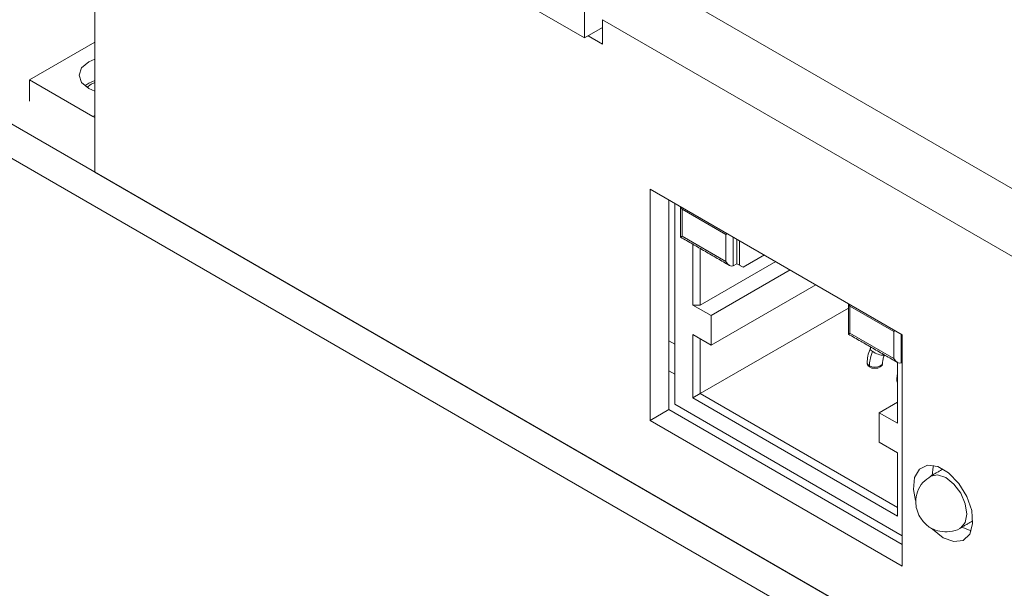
# Model space of a CAD drawing. Header units: inches. Extents: x 0.2 to 16.3, y 0.2 to 11.5.
# Tile 3 of 65: x 0.9 to 2.2, y 1.6 to 2.3. Entities that reach past the tile are written whole.
import ezdxf

# ---------------------------------------------------------------- set-up
doc = ezdxf.new("R2010")
doc.units = ezdxf.units.IN
doc.header["$MEASUREMENT"] = 0

msp = doc.modelspace()

# ---------------------------------------------------------------- linework, layer by layer
at = {"color": 7, "linetype": 'Continuous', "lineweight": 15}
for p, q in [((1.0207, 2.1203), (1.0207, 2.6734)), ((1.6435, 2.2911), (1.6435, 2.4647)), ((1.4208, 2.4197), (1.6435, 2.2911)), ((1.7038, 2.3786), (2.2019, 2.0911)), ((1.6665, 2.3044), (1.6435, 2.2911)), ((1.6665, 2.2831), (1.6665, 2.3141)), ((1.6665, 2.3141), (2.2019, 2.0051)), ((1.6481, 2.2938), (1.6665, 2.2831)), ((1.0207, 2.2855), (0.9377, 2.2376)), ((0.7598, 2.2713), (3.1168, 0.9106)), ((0.9377, 2.2376), (0.9377, 2.2108)), ((0.9377, 2.2376), (1.0183, 2.1911)), ((0.7598, 2.2278), (3.1168, 0.8671)), ((1.0207, 2.1924), (1.0183, 2.1911)), ((1.0207, 2.1899), (1.0183, 2.1911)), ((2.8558, 1.0609), (1.0207, 2.1203)), ((1.7271, 2.099), (1.7271, 1.805)), ((2.0476, 1.9139), (1.7271, 2.099)), ((1.7507, 2.0854), (1.7507, 1.8187)), ((1.7582, 2.081), (1.7582, 1.8256)), ((1.8232, 2.0411), (1.7676, 2.0733)), ((1.7676, 2.0733), (1.7676, 2.039)), ((1.8253, 2.0423), (1.8232, 2.0411)), ((1.8232, 2.0411), (1.8232, 2.0068)), ((1.7676, 2.039), (1.7656, 2.0379)), ((1.8232, 2.0068), (1.7676, 2.039)), ((1.7814, 1.9515), (1.7814, 2.0288)), ((1.8325, 2.0015), (1.8325, 2.0381)), ((1.8372, 2.0355), (1.8372, 2.0041)), ((1.8404, 2.0023), (1.8404, 2.0336)), ((1.7907, 1.9515), (1.7907, 2.0234)), ((1.8867, 2.0069), (1.7907, 1.9515)), ((1.8325, 2.0015), (1.8372, 2.0041)), ((1.8372, 2.0041), (1.8404, 2.0023)), ((1.8451, 1.9996), (1.8372, 2.0041)), ((1.8722, 2.0152), (1.8451, 1.9996)), ((1.9052, 1.9962), (1.8046, 1.9381)), ((1.8404, 2.0023), (1.8451, 1.9996)), ((1.8046, 1.9006), (1.9377, 1.9774)), ((1.7814, 1.9515), (1.8046, 1.9381)), ((1.7814, 1.9515), (1.7907, 1.9515)), ((1.7907, 1.839), (1.9791, 1.9477)), ((2.0367, 1.9179), (1.981, 1.95)), ((1.981, 1.95), (1.981, 1.9158)), ((1.8046, 1.9006), (1.8046, 1.9381)), ((1.981, 1.9158), (1.9791, 1.9146)), ((2.0367, 1.8836), (1.981, 1.9158)), ((2.0387, 1.9191), (2.0367, 1.9179)), ((2.0367, 1.9179), (2.0367, 1.8836)), ((1.7507, 1.9061), (1.7582, 1.9018)), ((1.7814, 1.914), (1.8046, 1.9006)), ((1.7814, 1.8336), (1.7814, 1.914)), ((1.7907, 1.839), (1.7907, 1.9086)), ((2.046, 1.9149), (2.046, 1.8783)), ((2.0476, 1.62), (2.0476, 1.9139)), ((2.0248, 1.8879), (2.0248, 1.8878)), ((2.0414, 1.8787), (2.0414, 1.8014)), ((2.046, 1.8783), (2.0476, 1.8792)), ((1.7507, 1.868), (1.7582, 1.8637)), ((1.7814, 1.8336), (1.7907, 1.839)), ((1.7814, 1.8336), (2.0414, 1.6835)), ((2.0414, 1.6942), (1.7907, 1.839)), ((2.0182, 1.8148), (2.0414, 1.8282)), ((1.7507, 1.8187), (1.7271, 1.805)), ((1.7507, 1.8187), (2.0476, 1.6472)), ((1.7582, 1.8256), (2.0476, 1.6585)), ((1.7271, 1.805), (2.0476, 1.62)), ((2.0182, 1.8148), (2.0182, 1.7773)), ((2.0182, 1.8148), (2.0414, 1.8014)), ((2.0182, 1.7773), (2.0414, 1.7639)), ((2.0414, 1.7639), (2.0414, 1.6835)), ((2.1352, 1.6648), (2.1231, 1.6695))]:
    msp.add_line(p, q, dxfattribs=at)
at = {"color": 7, "linetype": 'Continuous', "lineweight": 15, "flags": 128}
for points in [[(1.0207, 2.2233), (1.0131, 2.2267), (1.0041, 2.2345), (1.0009, 2.2437), (1.0041, 2.2529), (1.0131, 2.2607), (1.0207, 2.2642)], [(1.0082, 2.2301), (1.0131, 2.2335), (1.0207, 2.237)], [(1.0108, 2.2282), (1.0162, 2.2321), (1.0207, 2.2343)], [(2.0099, 1.8927), (2.0076, 1.8942), (2.0067, 1.8952), (2.0066, 1.8955)], [(2.0028, 1.8782), (2.0036, 1.876), (2.0057, 1.8742)], [(2.0057, 1.8742), (2.0089, 1.873), (2.0127, 1.8725), (2.0164, 1.873), (2.0196, 1.8742), (2.0218, 1.876), (2.0225, 1.8782)], [(2.0028, 1.8769), (2.0036, 1.8747), (2.0057, 1.8729), (2.0089, 1.8716), (2.0127, 1.8712), (2.0164, 1.8716), (2.0196, 1.8729), (2.0218, 1.8747), (2.0225, 1.8769)], [(2.0405, 1.8565), (2.0413, 1.8543), (2.0414, 1.8541)], [(2.0405, 1.8551), (2.0413, 1.8529), (2.0414, 1.8528)], [(2.0995, 1.6559), (2.1131, 1.651), (2.1249, 1.6526), (2.1333, 1.6606), (2.137, 1.6738), (2.1358, 1.6905), (2.1296, 1.7083), (2.1193, 1.725), (2.1064, 1.7383), (2.0926, 1.7463), (2.0796, 1.748), (2.0694, 1.7431), (2.0632, 1.7323), (2.0619, 1.7171), (2.0645, 1.7033)], [(2.0854, 1.7352), (2.0868, 1.7459), (2.0874, 1.7477)], [(2.1218, 1.6685), (2.1276, 1.6752), (2.1297, 1.6859), (2.1276, 1.6989), (2.1218, 1.7124), (2.1131, 1.7241), (2.1028, 1.7324), (2.0925, 1.736), (2.0838, 1.7343), (2.0838, 1.7343)], [(2.0855, 1.6671), (2.0859, 1.6667), (2.0995, 1.6559)]]:
    msp.add_lwpolyline(points, dxfattribs=at)
at = {"color": 7, "linetype": 'Continuous', "lineweight": 15}
msp.add_arc((2.0245, 1.912), 0.0242, 232.9419, 270.7017, dxfattribs=at)
for centre, start_param, end_param in [((1.7722, 2.0759), 1.190251, 1.570756), ((1.8279, 2.0095), 1.570756, 3.141552), ((1.9856, 1.9527), 1.190251, 1.570756), ((2.0413, 1.8863), 1.570756, 3.141552)]:
    msp.add_ellipse(centre, major_axis=(-0.00464, 0.00804), ratio=0.577335, start_param=start_param, end_param=end_param, dxfattribs=at)
for points in [[(1.7656, 2.0767), (1.7656, 2.0379)], [(1.7656, 2.0379), (1.8279, 2.0019)], [(1.9791, 1.9535), (1.9791, 1.9146)], [(1.9791, 1.9146), (2.0413, 1.8787)], [(2.0077, 1.8981), (2.0066, 1.8955)], [(2.0028, 1.8782), (2.0028, 1.8769)], [(2.0225, 1.8769), (2.0225, 1.8782)], [(2.0248, 1.8878), (2.0249, 1.8882)], [(2.0414, 1.8639), (2.0405, 1.8565)], [(2.0405, 1.8564), (2.0405, 1.8551)], [(2.0992, 1.7432), (2.0838, 1.7343)], [(2.1218, 1.6685), (2.1372, 1.6774)]]:
    msp.add_open_spline(points, degree=1, dxfattribs=at)
for points, knots in [([(2.0066, 1.8955), (2.0055, 1.8926), (2.0033, 1.8867), (2.003, 1.8811), (2.0028, 1.8782)], [0, 0, 0, 0, 0.4961549, 1, 1, 1, 1]), ([(2.0099, 1.8927), (2.0085, 1.8891), (2.0062, 1.8827), (2.0059, 1.8768), (2.0057, 1.8742)], [0, 0, 0, 0, 0.5599998, 1, 1, 1, 1]), ([(2.0225, 1.8782), (2.0226, 1.8797), (2.0228, 1.8827), (2.0241, 1.8861), (2.0248, 1.8878)], [0, 0, 0, 0, 0.493729, 1, 1, 1, 1]), ([(2.0838, 1.734), (2.0803, 1.7316), (2.0729, 1.7266), (2.0664, 1.7146), (2.0643, 1.7027), (2.0655, 1.6916), (2.0684, 1.6855), (2.0699, 1.6824)], [0, 0, 0, 0, 0.216045, 0.444187, 0.664536, 0.824299, 1, 1, 1, 1]), ([(2.0699, 1.6824), (2.0727, 1.6785), (2.0769, 1.6727), (2.086, 1.6669), (2.0957, 1.6634), (2.1081, 1.6633), (2.1176, 1.6652), (2.1214, 1.6684), (2.1217, 1.6687)], [0, 0, 0, 0, 0.240552, 0.352907, 0.541596, 0.750646, 0.977514, 1, 1, 1, 1])]:
    msp.add_open_spline(points, degree=3, knots=knots, dxfattribs=at)

doc.saveas('drawing.dxf')
